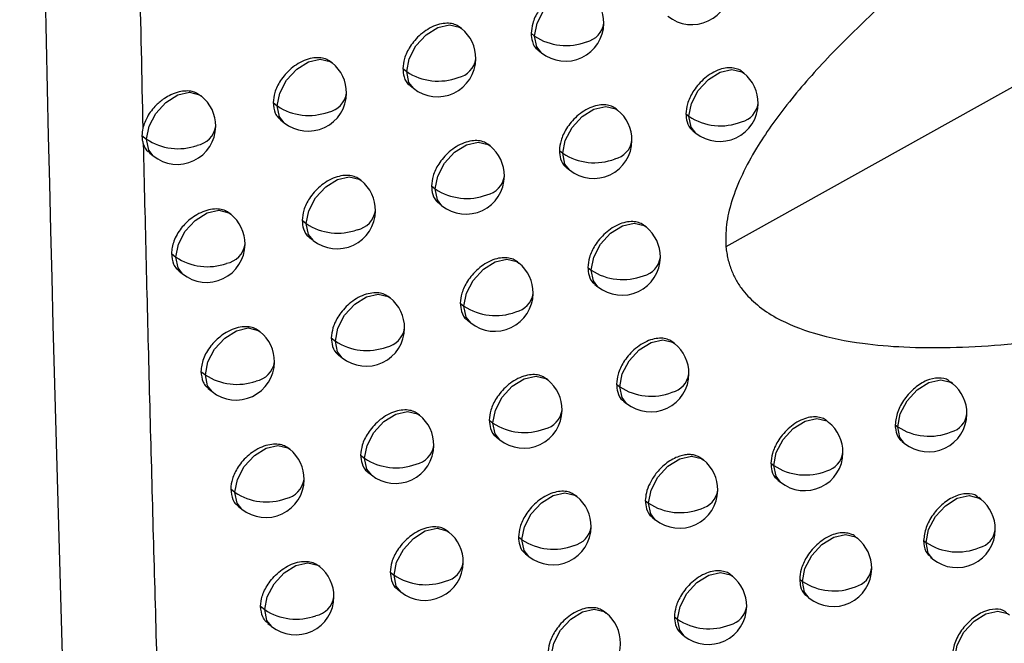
# Model space of a CAD drawing. Header units: millimetres. Extents: x 25 to 1229, y -261 to 1180.
# Tile 202 of 224: x 923 to 936, y 736 to 744. Entities that reach past the tile are written whole.
import ezdxf

# ---------------------------------------------------------------- set-up
doc = ezdxf.new("R2010")
doc.units = ezdxf.units.MM

msp = doc.modelspace()

# ---------------------------------------------------------------- linework, layer by layer
at = {"color": 7, "linetype": 'Continuous', "lineweight": 25}
for p, q in [((939.848, 745.696), (931.917, 741.274)), ((928.471, 744.12), (928.455, 744.132)), ((929.377, 744.057), (929.423, 744.021)), ((929.471, 743.836), (929.512, 743.803)), ((926.785, 743.672), (926.772, 743.682)), ((927.705, 743.599), (927.756, 743.558)), ((932.15, 743.537), (932.126, 743.556)), ((927.8, 743.376), (927.844, 743.34)), ((925.08, 743.239), (925.071, 743.246)), ((926.015, 743.155), (926.07, 743.11)), ((930.505, 743.056), (930.485, 743.072)), ((931.395, 743.008), (931.435, 742.975)), ((926.11, 742.931), (926.159, 742.892)), ((924.306, 742.726), (924.366, 742.678)), ((931.487, 742.787), (931.523, 742.757)), ((928.843, 742.59), (928.826, 742.603)), ((924.402, 742.501), (924.454, 742.46)), ((929.746, 742.53), (929.79, 742.494)), ((929.839, 742.309), (929.879, 742.276)), ((927.162, 742.138), (927.148, 742.149)), ((928.079, 742.068), (928.128, 742.028)), ((928.173, 741.845), (928.216, 741.81)), ((925.462, 741.701), (925.452, 741.709)), ((926.393, 741.62), (926.447, 741.576)), ((930.875, 741.533), (930.855, 741.549)), ((926.489, 741.396), (926.535, 741.359)), ((924.689, 741.187), (924.748, 741.14)), ((929.217, 741.063), (929.2, 741.077)), ((924.785, 740.963), (924.836, 740.922)), ((930.117, 741.006), (930.16, 740.971)), ((930.21, 740.785), (930.249, 740.753)), ((927.541, 740.608), (927.527, 740.619)), ((928.454, 740.54), (928.502, 740.501)), ((928.548, 740.318), (928.591, 740.283)), ((925.847, 740.167), (925.836, 740.175)), ((926.773, 740.088), (926.826, 740.046)), ((931.248, 740.013), (931.226, 740.03)), ((926.869, 739.865), (926.915, 739.828)), ((925.074, 739.651), (925.132, 739.605)), ((929.594, 739.539), (929.576, 739.554)), ((934.87, 739.491), (934.841, 739.514)), ((925.17, 739.427), (925.22, 739.387)), ((930.49, 739.485), (930.533, 739.451)), ((930.583, 739.264), (930.621, 739.233)), ((927.922, 739.08), (927.907, 739.092)), ((928.832, 739.015), (928.879, 738.978)), ((933.255, 738.986), (933.23, 739.007)), ((934.122, 738.955), (934.155, 738.929)), ((934.155, 738.929), (934.155, 738.929)), ((928.926, 738.793), (928.968, 738.76)), ((934.213, 738.736), (934.244, 738.711)), ((926.233, 738.635), (926.221, 738.645)), ((927.156, 738.56), (927.207, 738.518)), ((931.623, 738.495), (931.6, 738.513)), ((932.503, 738.454), (932.54, 738.424)), ((932.54, 738.424), (932.54, 738.424)), ((927.251, 738.337), (927.296, 738.301)), ((932.594, 738.234), (932.629, 738.207)), ((925.462, 738.119), (925.518, 738.074)), ((929.973, 738.019), (929.954, 738.034)), ((930.866, 737.967), (930.908, 737.934)), ((935.24, 737.983), (935.211, 738.006)), ((925.558, 737.895), (925.607, 737.856)), ((930.959, 737.746), (930.996, 737.716)), ((928.306, 737.556), (928.29, 737.569)), ((929.212, 737.494), (929.258, 737.457)), ((933.629, 737.475), (933.602, 737.496)), ((934.493, 737.447), (934.525, 737.421)), ((934.525, 737.421), (934.525, 737.421)), ((929.306, 737.272), (929.347, 737.239)), ((934.583, 737.228), (934.614, 737.203)), ((926.622, 737.107), (926.609, 737.117)), ((927.541, 737.035), (927.591, 736.994)), ((932, 736.981), (931.977, 737)), ((932.878, 736.942), (932.914, 736.913)), ((927.636, 736.812), (927.68, 736.776)), ((932.914, 736.913), (932.914, 736.913)), ((932.969, 736.723), (933.002, 736.695)), ((925.852, 736.589), (925.907, 736.546)), ((930.355, 736.501), (930.335, 736.517)), ((931.245, 736.452), (931.285, 736.42)), ((925.947, 736.366), (925.995, 736.328)), ((931.337, 736.231), (931.374, 736.202))]:
    msp.add_line(p, q, dxfattribs=at)
at = {"color": 7, "linetype": 'Continuous', "lineweight": 25, "flags": 128}
for points in [[(929.423, 744.021), (929.455, 744.188), (929.544, 744.357), (929.676, 744.5), (929.83, 744.597), (929.983, 744.632), (930.112, 744.6), (930.138, 744.582)], [(927.756, 743.558), (927.788, 743.726), (927.877, 743.894), (928.008, 744.037), (928.163, 744.134), (928.316, 744.169), (928.445, 744.137), (928.471, 744.12)], [(929.512, 743.803), (929.452, 743.879), (929.423, 744.02)], [(926.07, 743.11), (926.103, 743.278), (926.191, 743.446), (926.323, 743.59), (926.477, 743.686), (926.63, 743.721), (926.759, 743.69), (926.785, 743.672)], [(927.844, 743.34), (927.784, 743.416), (927.756, 743.558)], [(931.435, 742.975), (931.467, 743.143), (931.556, 743.311), (931.688, 743.455), (931.842, 743.551), (931.995, 743.586), (932.124, 743.554), (932.15, 743.537)], [(924.366, 742.678), (924.398, 742.845), (924.487, 743.013), (924.618, 743.157), (924.772, 743.253), (924.926, 743.288), (925.055, 743.257), (925.08, 743.239)], [(926.159, 742.892), (926.099, 742.968), (926.07, 743.11)], [(929.79, 742.494), (929.823, 742.662), (929.912, 742.83), (930.043, 742.974), (930.197, 743.07), (930.351, 743.105), (930.48, 743.074), (930.505, 743.056)], [(931.435, 742.975), (931.435, 742.975), (931.435, 742.975), (931.435, 742.975), (931.435, 742.975), (931.435, 742.975), (931.435, 742.975), (931.435, 742.975), (931.435, 742.975)], [(931.523, 742.757), (931.464, 742.834), (931.435, 742.975)], [(924.454, 742.46), (924.394, 742.536), (924.366, 742.677)], [(928.128, 742.028), (928.16, 742.196), (928.249, 742.364), (928.38, 742.507), (928.535, 742.604), (928.688, 742.639), (928.817, 742.607), (928.843, 742.59)], [(929.879, 742.276), (929.819, 742.353), (929.79, 742.494)], [(926.447, 741.576), (926.479, 741.744), (926.568, 741.912), (926.7, 742.056), (926.854, 742.152), (927.007, 742.187), (927.136, 742.156), (927.162, 742.138)], [(928.216, 741.81), (928.156, 741.886), (928.128, 742.028)], [(924.748, 741.14), (924.78, 741.307), (924.869, 741.476), (925, 741.619), (925.154, 741.715), (925.308, 741.751), (925.437, 741.719), (925.462, 741.701)], [(926.535, 741.359), (926.476, 741.435), (926.447, 741.576)], [(930.16, 740.971), (930.193, 741.139), (930.282, 741.307), (930.413, 741.451), (930.567, 741.547), (930.721, 741.582), (930.85, 741.55), (930.875, 741.533)], [(924.836, 740.922), (924.776, 740.998), (924.748, 741.139)], [(928.502, 740.501), (928.535, 740.669), (928.623, 740.837), (928.755, 740.981), (928.909, 741.077), (929.062, 741.112), (929.191, 741.081), (929.217, 741.063)], [(930.249, 740.753), (930.189, 740.829), (930.16, 740.971)], [(926.826, 740.046), (926.859, 740.214), (926.947, 740.382), (927.079, 740.525), (927.233, 740.622), (927.386, 740.657), (927.515, 740.625), (927.541, 740.608)], [(928.591, 740.283), (928.531, 740.359), (928.502, 740.501)], [(925.132, 739.605), (925.164, 739.773), (925.253, 739.941), (925.384, 740.084), (925.538, 740.181), (925.692, 740.216), (925.821, 740.184), (925.847, 740.167)], [(926.915, 739.828), (926.855, 739.904), (926.826, 740.045)], [(930.533, 739.451), (930.565, 739.619), (930.654, 739.787), (930.786, 739.93), (930.94, 740.027), (931.093, 740.062), (931.222, 740.03), (931.248, 740.013)], [(925.22, 739.387), (925.16, 739.463), (925.132, 739.605)], [(928.879, 738.978), (928.912, 739.145), (929, 739.314), (929.132, 739.457), (929.286, 739.553), (929.439, 739.589), (929.568, 739.557), (929.594, 739.539)], [(934.155, 738.929), (934.188, 739.097), (934.277, 739.265), (934.408, 739.408), (934.562, 739.505), (934.715, 739.54), (934.845, 739.508), (934.87, 739.491)], [(930.621, 739.233), (930.562, 739.309), (930.533, 739.451)], [(927.207, 738.518), (927.24, 738.686), (927.329, 738.854), (927.46, 738.998), (927.614, 739.094), (927.767, 739.129), (927.897, 739.098), (927.922, 739.08)], [(932.54, 738.424), (932.573, 738.592), (932.662, 738.761), (932.793, 738.904), (932.947, 739), (933.1, 739.035), (933.23, 739.004), (933.255, 738.986)], [(928.968, 738.76), (928.908, 738.836), (928.879, 738.977)], [(934.244, 738.711), (934.184, 738.787), (934.155, 738.929)], [(925.518, 738.074), (925.551, 738.241), (925.639, 738.41), (925.771, 738.553), (925.925, 738.649), (926.078, 738.685), (926.207, 738.653), (926.233, 738.635)], [(927.296, 738.301), (927.236, 738.377), (927.207, 738.518)], [(930.908, 737.934), (930.94, 738.101), (931.029, 738.27), (931.161, 738.413), (931.315, 738.51), (931.468, 738.545), (931.597, 738.513), (931.623, 738.495)], [(932.629, 738.207), (932.569, 738.283), (932.54, 738.424)], [(925.607, 737.856), (925.547, 737.932), (925.518, 738.073)], [(929.258, 737.457), (929.291, 737.625), (929.38, 737.793), (929.511, 737.936), (929.665, 738.033), (929.818, 738.068), (929.948, 738.036), (929.973, 738.019)], [(934.525, 737.421), (934.558, 737.589), (934.647, 737.757), (934.778, 737.9), (934.932, 737.997), (935.085, 738.032), (935.215, 738), (935.24, 737.983)], [(930.908, 737.934), (930.908, 737.934), (930.908, 737.934), (930.908, 737.934), (930.908, 737.934), (930.908, 737.934), (930.908, 737.934), (930.908, 737.934), (930.908, 737.934)], [(930.996, 737.716), (930.937, 737.792), (930.908, 737.934)], [(927.591, 736.994), (927.624, 737.162), (927.713, 737.33), (927.844, 737.474), (927.998, 737.57), (928.151, 737.605), (928.281, 737.573), (928.306, 737.556)], [(929.347, 737.239), (929.287, 737.315), (929.258, 737.457)], [(932.914, 736.913), (932.946, 737.081), (933.035, 737.25), (933.167, 737.393), (933.321, 737.489), (933.474, 737.524), (933.603, 737.493), (933.629, 737.475)], [(934.614, 737.203), (934.554, 737.279), (934.525, 737.421)], [(925.907, 736.546), (925.939, 736.713), (926.028, 736.881), (926.159, 737.025), (926.313, 737.121), (926.467, 737.156), (926.596, 737.125), (926.622, 737.107)], [(927.68, 736.776), (927.62, 736.852), (927.591, 736.994)], [(931.285, 736.42), (931.318, 736.587), (931.407, 736.756), (931.538, 736.899), (931.692, 736.996), (931.846, 737.031), (931.975, 736.999), (932, 736.981)], [(933.002, 736.695), (932.942, 736.772), (932.914, 736.913)], [(925.995, 736.328), (925.935, 736.404), (925.907, 736.545)], [(929.64, 735.94), (929.673, 736.107), (929.761, 736.276), (929.893, 736.419), (930.047, 736.515), (930.2, 736.55), (930.329, 736.519), (930.355, 736.501)], [(934.898, 735.916), (934.93, 736.084), (935.019, 736.252), (935.151, 736.395), (935.305, 736.492), (935.458, 736.527), (935.587, 736.495), (935.613, 736.477)], [(931.285, 736.419), (931.285, 736.419), (931.285, 736.419), (931.285, 736.419), (931.285, 736.42), (931.285, 736.42), (931.285, 736.42), (931.285, 736.42), (931.285, 736.42)], [(931.374, 736.202), (931.314, 736.278), (931.285, 736.419)]]:
    msp.add_lwpolyline(points, dxfattribs=at)
at = {"color": 7, "linetype": 'Continuous', "lineweight": 25}
for centre, radius, start, end in [((931.473, 744.67), 0.5, 231.2257, 359.3957), ((929.825, 744.193), 0.5, 359.4093, 51.2257), ((929.825, 744.193), 0.5, 231.2257, 359.4093), ((930.037, 744.23), 0.291, 282.8066, 351.6288), ((928.157, 743.73), 0.5, 359.4321, 51.2257), ((929.832, 744.015), 0.409, 179.2558, 179.2998), ((929.834, 744.639), 0.743, 236.3891, 291.0846), ((926.472, 743.282), 0.5, 359.4634, 51.2257), ((928.157, 743.73), 0.5, 231.2257, 359.4321), ((928.366, 743.769), 0.295, 282.046, 351.3491), ((928.164, 743.553), 0.409, 179.2558, 179.3122), ((928.167, 744.176), 0.742, 236.3975, 290.5727), ((931.837, 743.147), 0.5, 359.3915, 51.2257), ((924.767, 742.849), 0.5, 359.5025, 51.2257), ((926.472, 743.282), 0.5, 231.2257, 359.4634), ((926.677, 743.324), 0.299, 281.291, 351.066), ((926.479, 743.105), 0.409, 179.2558, 179.3232), ((926.481, 743.728), 0.742, 236.4168, 290.0622), ((931.837, 743.147), 0.5, 231.2257, 359.3915), ((932.053, 743.182), 0.286, 283.7444, 351.9672), ((930.192, 742.666), 0.5, 359.4031, 51.2257), ((931.846, 743.594), 0.743, 236.3902, 291.7118), ((924.767, 742.849), 0.5, 231.2257, 359.5025), ((924.969, 742.894), 0.302, 280.541, 350.7785), ((924.774, 742.672), 0.409, 179.2558, 179.332), ((924.776, 743.295), 0.742, 236.4469, 289.5529), ((928.529, 742.2), 0.5, 359.4238, 51.2257), ((930.192, 742.666), 0.5, 231.2257, 359.4031), ((930.405, 742.703), 0.29, 282.9879, 351.6942), ((930.199, 742.489), 0.409, 179.2558, 179.2969), ((930.202, 743.113), 0.743, 236.3855, 291.2053), ((926.849, 741.748), 0.5, 359.4531, 51.2257), ((928.529, 742.2), 0.5, 231.2257, 359.4238), ((928.739, 742.239), 0.294, 282.2371, 351.4193), ((928.536, 742.023), 0.409, 179.2558, 179.3094), ((928.539, 742.646), 0.742, 236.3917, 290.7007), ((925.149, 741.311), 0.5, 359.4902, 51.2257), ((926.849, 741.748), 0.5, 231.2257, 359.4531), ((927.054, 741.789), 0.298, 281.4916, 351.1415), ((926.855, 741.571), 0.409, 179.2558, 179.3206), ((926.857, 742.194), 0.742, 236.4088, 290.1975), ((930.562, 741.143), 0.5, 359.3973, 51.2257), ((925.149, 741.311), 0.5, 231.2257, 359.4902), ((925.352, 741.355), 0.301, 280.751, 350.8596), ((925.156, 741.134), 0.409, 179.2558, 179.3298), ((925.158, 741.757), 0.742, 236.4365, 289.6955), ((928.904, 740.673), 0.5, 359.416, 51.2257), ((930.562, 741.143), 0.5, 231.2257, 359.3973), ((930.776, 741.179), 0.289, 283.1664, 351.7582), ((930.569, 740.966), 0.409, 179.2558, 179.294), ((930.572, 741.589), 0.743, 236.3824, 291.324), ((928.904, 740.673), 0.5, 231.2257, 359.416), ((929.114, 740.711), 0.293, 282.4252, 351.4881), ((927.228, 740.218), 0.5, 359.4432, 51.2257), ((928.911, 740.496), 0.409, 179.2558, 179.3065), ((928.913, 741.119), 0.742, 236.3865, 290.8265), ((925.533, 739.777), 0.5, 359.4783, 51.2257), ((927.228, 740.218), 0.5, 231.2257, 359.4432), ((927.434, 740.258), 0.297, 281.6891, 351.2153), ((927.235, 740.041), 0.409, 179.2558, 179.3179), ((927.237, 740.664), 0.742, 236.4012, 290.3304), ((930.935, 739.623), 0.5, 359.3919, 51.2257), ((925.533, 739.777), 0.5, 231.2257, 359.4783), ((925.737, 739.82), 0.3, 280.9578, 350.9388), ((925.54, 739.6), 0.409, 179.2558, 179.3276), ((925.542, 740.223), 0.742, 236.4266, 289.8355), ((929.281, 739.149), 0.5, 359.4087, 51.2257), ((930.935, 739.623), 0.5, 231.2257, 359.3919), ((931.149, 739.659), 0.288, 283.3421, 351.8209), ((930.942, 739.446), 0.409, 179.2558, 179.2911), ((930.944, 740.069), 0.743, 236.3796, 291.4406), ((934.557, 739.101), 0.5, 359.3846, 51.2257), ((929.281, 739.149), 0.5, 231.2257, 359.4087), ((929.492, 739.187), 0.292, 282.6103, 351.5554), ((927.609, 738.69), 0.5, 359.4339, 51.2257), ((934.557, 739.101), 0.5, 231.2257, 359.3846), ((934.779, 739.133), 0.281, 284.9758, 352.4022), ((929.288, 738.972), 0.409, 179.2558, 179.3036), ((929.29, 739.596), 0.743, 236.3817, 290.95), ((932.942, 738.596), 0.5, 359.381, 51.2257), ((934.566, 739.548), 0.743, 236.4087, 292.5283), ((925.92, 738.245), 0.5, 359.467, 51.2257), ((927.609, 738.69), 0.5, 231.2257, 359.4339), ((927.817, 738.73), 0.296, 281.8835, 351.2875), ((927.616, 738.513), 0.409, 179.2558, 179.3152), ((927.618, 739.136), 0.742, 236.3943, 290.461), ((931.31, 738.106), 0.5, 359.3869, 51.2257), ((932.942, 738.596), 0.5, 231.2257, 359.381), ((933.16, 738.63), 0.284, 284.2427, 352.1424), ((932.951, 739.043), 0.743, 236.3877, 292.0407), ((925.92, 738.245), 0.5, 231.2257, 359.467), ((926.124, 738.288), 0.299, 281.1613, 351.0162), ((931.31, 738.106), 0.5, 231.2257, 359.3869), ((931.525, 738.141), 0.288, 283.515, 351.8824), ((925.927, 738.068), 0.409, 179.2558, 179.3252), ((925.929, 738.691), 0.742, 236.4172, 289.9731), ((929.66, 737.629), 0.5, 359.4018, 51.2257), ((934.927, 737.593), 0.5, 359.3837, 51.2257), ((931.319, 738.552), 0.743, 236.3773, 291.5551), ((929.66, 737.629), 0.5, 231.2257, 359.4018), ((929.872, 737.666), 0.291, 282.7926, 351.6213), ((934.927, 737.593), 0.5, 231.2257, 359.3837), ((935.149, 737.624), 0.28, 285.1271, 352.4545), ((927.993, 737.166), 0.5, 359.425, 51.2257), ((929.667, 737.452), 0.409, 179.2558, 179.3007), ((929.669, 738.075), 0.743, 236.3773, 291.0714), ((933.316, 737.085), 0.5, 359.3783, 51.2257), ((934.936, 738.04), 0.743, 236.4103, 292.6275), ((926.308, 736.717), 0.5, 359.4562, 51.2257), ((927.993, 737.166), 0.5, 231.2257, 359.425), ((928.202, 737.205), 0.295, 282.0749, 351.3581), ((933.316, 737.085), 0.5, 231.2257, 359.3783), ((933.535, 737.118), 0.283, 284.4035, 352.1985), ((928, 736.989), 0.409, 179.2558, 179.3124), ((928.002, 737.612), 0.742, 236.3878, 290.5893), ((931.687, 736.591), 0.5, 359.3824, 51.2257), ((933.325, 737.532), 0.743, 236.3876, 292.1466), ((926.308, 736.717), 0.5, 231.2257, 359.4562), ((926.514, 736.759), 0.298, 281.3618, 351.0919), ((931.687, 736.591), 0.5, 231.2257, 359.3824), ((931.903, 736.626), 0.287, 283.6852, 351.9426), ((926.315, 736.54), 0.409, 179.2558, 179.3227), ((926.317, 737.163), 0.742, 236.4084, 290.1083), ((930.042, 736.111), 0.5, 359.3953, 51.2257), ((931.697, 737.038), 0.743, 236.3754, 291.6677), ((930.042, 736.111), 0.5, 231.2257, 359.3953)]:
    msp.add_arc(centre, radius, start, end, dxfattribs=at)
for points, knots in [([(923.292, 804.968), (922.881, 791.561), (922.712, 778.224), (922.83, 751.732), (923.117, 738.58), (923.619, 725.531)], [0, 0, 0, 0, 0.5, 0.5, 1, 1, 1, 1]), ([(924.16, 750.837), (924.183, 749.511), (924.229, 746.836), (924.288, 744.167), (924.317, 742.82)], [0, 0, 0, 0, 0.49543, 1, 1, 1, 1]), ([(934.851, 745.198), (934.765, 745.13), (934.429, 744.862), (933.885, 744.378), (933.25, 743.759), (932.724, 743.16), (932.279, 742.539), (932.014, 741.997), (931.911, 741.559), (931.915, 741.369), (931.917, 741.274)], [0, 0, 0, 0, 0.0651, 0.255053, 0.424519, 0.578542, 0.711816, 0.863527, 0.932404, 1, 1, 1, 1]), ([(930.119, 744.598), (930.1, 744.61), (930.061, 744.636), (929.986, 744.653), (929.897, 744.651), (929.798, 744.625), (929.698, 744.575), (929.607, 744.506), (929.53, 744.428), (929.453, 744.323), (929.391, 744.193), (929.382, 744.1), (929.377, 744.057)], [0, 0, 0, 0, 0.081346, 0.169032, 0.261732, 0.359445, 0.460216, 0.555112, 0.644129, 0.727265, 0.875273, 1, 1, 1, 1]), ([(928.455, 744.132), (928.436, 744.145), (928.397, 744.171), (928.321, 744.189), (928.232, 744.188), (928.132, 744.162), (928.031, 744.113), (927.938, 744.046), (927.861, 743.968), (927.783, 743.864), (927.72, 743.735), (927.71, 743.641), (927.705, 743.599)], [0, 0, 0, 0, 0.080338, 0.168232, 0.261287, 0.359503, 0.459846, 0.55443, 0.643254, 0.726317, 0.874545, 1, 1, 1, 1]), ([(929.377, 744.057), (929.381, 744.02), (929.388, 743.936), (929.43, 743.864), (929.468, 743.84), (929.472, 743.837)], [0, 0, 0, 0, 0.418945, 0.937171, 1, 1, 1, 1]), ([(926.772, 743.682), (926.754, 743.694), (926.715, 743.721), (926.638, 743.74), (926.547, 743.74), (926.446, 743.715), (926.344, 743.667), (926.251, 743.6), (926.173, 743.524), (926.094, 743.42), (926.029, 743.292), (926.019, 743.198), (926.015, 743.155)], [0, 0, 0, 0, 0.079487, 0.167559, 0.260921, 0.359574, 0.459567, 0.553894, 0.642555, 0.725553, 0.87395, 1, 1, 1, 1]), ([(927.705, 743.599), (927.709, 743.561), (927.717, 743.476), (927.759, 743.403), (927.797, 743.379), (927.801, 743.377)], [0, 0, 0, 0, 0.425835, 0.946442, 1, 1, 1, 1]), ([(932.126, 743.556), (932.126, 743.556), (932.113, 743.574), (932.066, 743.591), (931.995, 743.611), (931.907, 743.607), (931.81, 743.579), (931.711, 743.528), (931.62, 743.458), (931.545, 743.378), (931.469, 743.272), (931.408, 743.143), (931.399, 743.05), (931.395, 743.008)], [0, 0, 0, 0, 0.0006, 0.083153, 0.170471, 0.26255, 0.359388, 0.460904, 0.556337, 0.645682, 0.728935, 0.876541, 1, 1, 1, 1]), ([(925.07, 743.243), (925.036, 743.265), (924.982, 743.301), (924.88, 743.308), (924.786, 743.295), (924.69, 743.261), (924.587, 743.203), (924.476, 743.112), (924.369, 742.976), (924.334, 742.87), (924.317, 742.82)], [0, 0, 0, 0, 0.153769, 0.247085, 0.344964, 0.45635, 0.548102, 0.672259, 0.842523, 1, 1, 1, 1]), ([(926.015, 743.155), (926.02, 743.106), (926.029, 743.031), (926.073, 742.963), (926.102, 742.941), (926.112, 742.933)], [0, 0, 0, 0, 0.5481172, 0.8382964, 1, 1, 1, 1]), ([(930.485, 743.072), (930.467, 743.085), (930.428, 743.11), (930.353, 743.128), (930.265, 743.125), (930.166, 743.099), (930.066, 743.048), (929.975, 742.979), (929.898, 742.901), (929.822, 742.795), (929.76, 742.666), (929.75, 742.573), (929.746, 742.53)], [0, 0, 0, 0, 0.081602, 0.169235, 0.261846, 0.359433, 0.460314, 0.555288, 0.644354, 0.727508, 0.875459, 1, 1, 1, 1]), ([(931.395, 743.008), (931.398, 742.972), (931.404, 742.891), (931.444, 742.818), (931.482, 742.792), (931.488, 742.789)], [0, 0, 0, 0, 0.39928, 0.910838, 1, 1, 1, 1]), ([(924.306, 742.726), (924.306, 742.705), (924.308, 742.667), (924.317, 742.633), (924.322, 742.617)], [0, 0, 0, 0, 0.528389, 1, 1, 1, 1]), ([(924.322, 742.617), (924.347, 741.573), (924.398, 739.471), (924.485, 736.302), (924.581, 733.097), (924.687, 729.855), (924.766, 727.683), (924.805, 726.591)], [0, 0, 0, 0, 0.194945, 0.392416, 0.592416, 0.794943, 1, 1, 1, 1]), ([(924.322, 742.617), (924.337, 742.577), (924.355, 742.53), (924.398, 742.509), (924.405, 742.505)], [0, 0, 0, 0, 0.842366, 1, 1, 1, 1]), ([(928.826, 742.603), (928.807, 742.615), (928.769, 742.642), (928.693, 742.66), (928.603, 742.658), (928.504, 742.632), (928.403, 742.583), (928.311, 742.515), (928.234, 742.437), (928.156, 742.333), (928.093, 742.204), (928.083, 742.111), (928.079, 742.068)], [0, 0, 0, 0, 0.080541, 0.168392, 0.261375, 0.359487, 0.459915, 0.554561, 0.643424, 0.726502, 0.874689, 1, 1, 1, 1]), ([(929.746, 742.53), (929.749, 742.493), (929.756, 742.41), (929.798, 742.337), (929.836, 742.313), (929.84, 742.31)], [0, 0, 0, 0, 0.417098, 0.934691, 1, 1, 1, 1]), ([(927.148, 742.149), (927.13, 742.161), (927.091, 742.188), (927.014, 742.206), (926.924, 742.206), (926.823, 742.181), (926.721, 742.132), (926.628, 742.066), (926.55, 741.989), (926.472, 741.885), (926.407, 741.757), (926.397, 741.663), (926.393, 741.62)], [0, 0, 0, 0, 0.079666, 0.1677, 0.260996, 0.359554, 0.459617, 0.553996, 0.642691, 0.725703, 0.874069, 1, 1, 1, 1]), ([(928.079, 742.068), (928.082, 742.03), (928.09, 741.945), (928.132, 741.873), (928.17, 741.849), (928.174, 741.846)], [0, 0, 0, 0, 0.4249721, 0.945272, 1, 1, 1, 1]), ([(925.452, 741.709), (925.434, 741.722), (925.394, 741.749), (925.317, 741.768), (925.226, 741.768), (925.123, 741.744), (925.023, 741.698), (924.917, 741.625), (924.828, 741.535), (924.761, 741.435), (924.705, 741.322), (924.695, 741.24), (924.689, 741.187)], [0, 0, 0, 0, 0.078883, 0.167089, 0.260681, 0.359659, 0.459413, 0.546126, 0.679908, 0.763445, 0.844744, 1, 1, 1, 1]), ([(926.393, 741.62), (926.397, 741.581), (926.405, 741.497), (926.448, 741.424), (926.486, 741.399), (926.489, 741.397)], [0, 0, 0, 0, 0.428912, 0.950612, 1, 1, 1, 1]), ([(930.854, 741.549), (930.836, 741.562), (930.797, 741.588), (930.722, 741.605), (930.634, 741.602), (930.536, 741.575), (930.436, 741.525), (930.345, 741.455), (930.269, 741.376), (930.192, 741.271), (930.131, 741.142), (930.121, 741.049), (930.117, 741.006)], [0, 0, 0, 0, 0.081881, 0.169457, 0.261972, 0.359423, 0.460422, 0.555482, 0.6446, 0.727773, 0.875661, 1, 1, 1, 1]), ([(924.689, 741.187), (924.695, 741.138), (924.703, 741.063), (924.748, 740.994), (924.776, 740.972), (924.787, 740.965)], [0, 0, 0, 0, 0.548414, 0.838653, 1, 1, 1, 1]), ([(931.917, 741.274), (931.92, 741.248), (931.926, 741.193), (931.942, 741.115), (931.963, 741.039), (931.997, 740.942), (932.052, 740.829), (932.158, 740.672), (932.327, 740.504), (932.632, 740.302), (933.088, 740.123), (933.654, 740.012), (934.25, 739.961), (934.852, 739.957), (935.514, 739.992), (935.977, 740.048), (936.218, 740.077)], [0, 0, 0, 0, 0.015405, 0.031041, 0.046966, 0.063234, 0.094407, 0.126489, 0.186492, 0.252313, 0.368743, 0.502969, 0.612823, 0.732057, 0.861022, 1, 1, 1, 1]), ([(929.199, 741.077), (929.181, 741.089), (929.142, 741.116), (929.067, 741.133), (928.978, 741.132), (928.878, 741.106), (928.777, 741.056), (928.686, 740.988), (928.609, 740.91), (928.531, 740.805), (928.468, 740.676), (928.458, 740.583), (928.454, 740.54)], [0, 0, 0, 0, 0.080753, 0.168561, 0.261468, 0.359473, 0.45999, 0.554702, 0.643606, 0.7267, 0.874841, 1, 1, 1, 1]), ([(930.117, 741.006), (930.12, 740.969), (930.127, 740.886), (930.169, 740.814), (930.206, 740.789), (930.211, 740.786)], [0, 0, 0, 0, 0.41492, 0.931769, 1, 1, 1, 1]), ([(927.526, 740.619), (927.508, 740.631), (927.469, 740.658), (927.393, 740.676), (927.303, 740.675), (927.202, 740.65), (927.1, 740.602), (927.008, 740.535), (926.93, 740.458), (926.852, 740.354), (926.788, 740.225), (926.778, 740.131), (926.773, 740.088)], [0, 0, 0, 0, 0.07985, 0.167845, 0.261074, 0.359535, 0.459672, 0.554105, 0.642835, 0.725862, 0.874194, 1, 1, 1, 1]), ([(928.454, 740.54), (928.458, 740.502), (928.465, 740.418), (928.507, 740.345), (928.545, 740.321), (928.549, 740.319)], [0, 0, 0, 0, 0.423968, 0.943915, 1, 1, 1, 1]), ([(925.835, 740.175), (925.817, 740.188), (925.778, 740.215), (925.701, 740.234), (925.61, 740.234), (925.508, 740.21), (925.408, 740.163), (925.302, 740.09), (925.213, 740), (925.146, 739.9), (925.091, 739.787), (925.081, 739.705), (925.074, 739.651)], [0, 0, 0, 0, 0.079054, 0.167224, 0.260752, 0.359637, 0.459496, 0.546246, 0.679898, 0.763447, 0.844753, 1, 1, 1, 1]), ([(926.773, 740.088), (926.777, 740.05), (926.785, 739.965), (926.828, 739.892), (926.866, 739.868), (926.869, 739.866)], [0, 0, 0, 0, 0.428441, 0.949961, 1, 1, 1, 1]), ([(931.226, 740.03), (931.208, 740.042), (931.169, 740.068), (931.094, 740.085), (931.006, 740.082), (930.908, 740.055), (930.809, 740.004), (930.718, 739.935), (930.642, 739.855), (930.565, 739.75), (930.504, 739.621), (930.495, 739.528), (930.49, 739.485)], [0, 0, 0, 0, 0.082188, 0.169702, 0.262111, 0.359413, 0.460542, 0.555695, 0.644871, 0.728064, 0.875882, 1, 1, 1, 1]), ([(925.074, 739.651), (925.08, 739.602), (925.089, 739.527), (925.133, 739.459), (925.162, 739.437), (925.172, 739.429)], [0, 0, 0, 0, 0.5483611, 0.8385613, 1, 1, 1, 1]), ([(929.576, 739.554), (929.557, 739.566), (929.518, 739.592), (929.443, 739.61), (929.354, 739.608), (929.255, 739.582), (929.154, 739.532), (929.063, 739.464), (928.986, 739.385), (928.909, 739.281), (928.846, 739.152), (928.836, 739.058), (928.832, 739.015)], [0, 0, 0, 0, 0.0809783, 0.1687394, 0.2615668, 0.3594589, 0.4600725, 0.5548541, 0.643801, 0.7269115, 0.8750042, 1, 1, 1, 1]), ([(934.836, 739.509), (934.83, 739.517), (934.796, 739.558), (934.687, 739.572), (934.533, 739.541), (934.373, 739.441), (934.239, 739.295), (934.143, 739.121), (934.129, 739.011), (934.122, 738.955)], [0, 0, 0, 0, 0.038647, 0.1988725, 0.359098, 0.5193235, 0.679549, 0.8397745, 1, 1, 1, 1]), ([(930.49, 739.485), (930.494, 739.448), (930.501, 739.366), (930.542, 739.293), (930.579, 739.268), (930.584, 739.265)], [0, 0, 0, 0, 0.412332, 0.928301, 1, 1, 1, 1]), ([(927.907, 739.092), (927.889, 739.105), (927.85, 739.131), (927.774, 739.149), (927.684, 739.148), (927.583, 739.123), (927.482, 739.074), (927.39, 739.007), (927.312, 738.929), (927.234, 738.825), (927.17, 738.697), (927.16, 738.603), (927.156, 738.56)], [0, 0, 0, 0, 0.080041, 0.167996, 0.261155, 0.359517, 0.459732, 0.554223, 0.642989, 0.726031, 0.874326, 1, 1, 1, 1]), ([(928.832, 739.015), (928.835, 738.978), (928.843, 738.894), (928.885, 738.821), (928.923, 738.797), (928.927, 738.795)], [0, 0, 0, 0, 0.4228, 0.942339, 1, 1, 1, 1]), ([(933.229, 739.006), (933.229, 739.007), (933.215, 739.026), (933.168, 739.042), (933.098, 739.061), (933.011, 739.056), (932.915, 739.028), (932.816, 738.976), (932.726, 738.905), (932.651, 738.824), (932.576, 738.718), (932.516, 738.588), (932.507, 738.496), (932.503, 738.454)], [0, 0, 0, 0, 0.002503, 0.084938, 0.171894, 0.263367, 0.359355, 0.461533, 0.557441, 0.647073, 0.730425, 0.877667, 1, 1, 1, 1]), ([(934.122, 738.955), (934.122, 738.955), (934.122, 738.951), (934.123, 738.936), (934.126, 738.884), (934.147, 738.815), (934.182, 738.758), (934.209, 738.742), (934.215, 738.739)], [0, 0, 0, 0, 0.004553, 0.044041, 0.156932, 0.587809, 0.906717, 1, 1, 1, 1]), ([(926.221, 738.644), (926.202, 738.657), (926.163, 738.684), (926.087, 738.703), (925.996, 738.703), (925.894, 738.678), (925.792, 738.63), (925.699, 738.564), (925.621, 738.488), (925.542, 738.384), (925.477, 738.256), (925.467, 738.162), (925.462, 738.119)], [0, 0, 0, 0, 0.079223, 0.167349, 0.260804, 0.359588, 0.459468, 0.553713, 0.642323, 0.725302, 0.873758, 1, 1, 1, 1]), ([(927.156, 738.56), (927.16, 738.522), (927.168, 738.437), (927.21, 738.364), (927.248, 738.34), (927.252, 738.338)], [0, 0, 0, 0, 0.427885, 0.9492, 1, 1, 1, 1]), ([(931.6, 738.513), (931.588, 738.522), (931.564, 738.539), (931.519, 738.557), (931.469, 738.566), (931.412, 738.567), (931.35, 738.557), (931.253, 738.526), (931.129, 738.453), (931.003, 738.326), (930.921, 738.193), (930.875, 738.071), (930.869, 738), (930.866, 737.967)], [0, 0, 0, 0, 0.054587, 0.111335, 0.170245, 0.231317, 0.29455, 0.359944, 0.518538, 0.661884, 0.789933, 0.902649, 1, 1, 1, 1]), ([(932.503, 738.454), (932.506, 738.421), (932.512, 738.342), (932.55, 738.269), (932.588, 738.241), (932.596, 738.236)], [0, 0, 0, 0, 0.376608, 0.880528, 1, 1, 1, 1]), ([(925.462, 738.119), (925.468, 738.07), (925.476, 737.995), (925.52, 737.926), (925.549, 737.905), (925.559, 737.897)], [0, 0, 0, 0, 0.548303, 0.838469, 1, 1, 1, 1]), ([(929.954, 738.034), (929.935, 738.046), (929.897, 738.072), (929.822, 738.09), (929.733, 738.088), (929.634, 738.061), (929.534, 738.011), (929.442, 737.942), (929.366, 737.864), (929.289, 737.759), (929.226, 737.63), (929.217, 737.537), (929.212, 737.494)], [0, 0, 0, 0, 0.081218, 0.16893, 0.261673, 0.359446, 0.460163, 0.555019, 0.644012, 0.72714, 0.875179, 1, 1, 1, 1]), ([(930.866, 737.967), (930.87, 737.931), (930.877, 737.848), (930.917, 737.776), (930.955, 737.751), (930.96, 737.748)], [0, 0, 0, 0, 0.4092251, 0.9241406, 1, 1, 1, 1]), ([(935.206, 738.001), (935.199, 738.009), (935.165, 738.05), (935.057, 738.064), (934.903, 738.033), (934.743, 737.933), (934.609, 737.787), (934.514, 737.613), (934.5, 737.502), (934.493, 737.447)], [0, 0, 0, 0, 0.038647, 0.198872, 0.359098, 0.519323, 0.679549, 0.839774, 1, 1, 1, 1]), ([(928.29, 737.568), (928.272, 737.581), (928.233, 737.607), (928.157, 737.625), (928.067, 737.624), (927.967, 737.599), (927.866, 737.549), (927.774, 737.482), (927.697, 737.404), (927.619, 737.3), (927.555, 737.171), (927.545, 737.078), (927.541, 737.035)], [0, 0, 0, 0, 0.08024, 0.168153, 0.26124, 0.359501, 0.459798, 0.554349, 0.643153, 0.72621, 0.874466, 1, 1, 1, 1]), ([(929.212, 737.494), (929.216, 737.456), (929.223, 737.372), (929.265, 737.3), (929.303, 737.276), (929.307, 737.273)], [0, 0, 0, 0, 0.421435, 0.940502, 1, 1, 1, 1]), ([(933.602, 737.496), (933.601, 737.496), (933.588, 737.515), (933.541, 737.532), (933.47, 737.55), (933.384, 737.545), (933.288, 737.517), (933.19, 737.465), (933.1, 737.393), (933.024, 737.312), (932.95, 737.205), (932.891, 737.076), (932.882, 736.984), (932.878, 736.942)], [0, 0, 0, 0, 0.003522, 0.085894, 0.172656, 0.263807, 0.359343, 0.461836, 0.55797, 0.647738, 0.731137, 0.878203, 1, 1, 1, 1]), ([(934.493, 737.447), (934.498, 737.395), (934.505, 737.304), (934.563, 737.254), (934.588, 737.233)], [0, 0, 0, 0, 0.5682592, 1, 1, 1, 1]), ([(925.852, 736.589), (925.857, 736.633), (925.866, 736.726), (925.931, 736.855), (926.01, 736.959), (926.088, 737.035), (926.18, 737.102), (926.282, 737.15), (926.384, 737.175), (926.475, 737.175), (926.551, 737.156), (926.59, 737.13), (926.609, 737.117)], [0, 0, 0, 0, 0.126099, 0.274444, 0.357376, 0.445946, 0.540154, 0.640001, 0.73879, 0.832265, 0.920428, 1, 1, 1, 1]), ([(927.541, 737.035), (927.545, 736.996), (927.552, 736.912), (927.595, 736.839), (927.633, 736.815), (927.636, 736.813)], [0, 0, 0, 0, 0.427234, 0.948312, 1, 1, 1, 1]), ([(931.977, 737), (931.977, 737), (931.964, 737.018), (931.917, 737.035), (931.846, 737.055), (931.758, 737.051), (931.661, 737.024), (931.562, 736.972), (931.471, 736.902), (931.395, 736.822), (931.319, 736.716), (931.258, 736.587), (931.249, 736.494), (931.245, 736.452)], [0, 0, 0, 0, 0.0003513, 0.0829203, 0.1702851, 0.2624435, 0.3593931, 0.4608264, 0.5561995, 0.6455081, 0.7287481, 0.8764004, 1, 1, 1, 1]), ([(932.878, 736.942), (932.88, 736.91), (932.886, 736.833), (932.923, 736.759), (932.962, 736.731), (932.97, 736.725)], [0, 0, 0, 0, 0.363534, 0.863059, 1, 1, 1, 1]), ([(925.949, 736.368), (925.939, 736.376), (925.91, 736.397), (925.866, 736.466), (925.858, 736.541), (925.852, 736.589)], [0, 0, 0, 0, 0.1606991, 0.4511796, 1, 1, 1, 1]), ([(930.335, 736.517), (930.316, 736.529), (930.278, 736.555), (930.203, 736.573), (930.114, 736.57), (930.016, 736.544), (929.916, 736.493), (929.825, 736.424), (929.748, 736.346), (929.671, 736.241), (929.609, 736.111), (929.6, 736.018), (929.595, 735.975)], [0, 0, 0, 0, 0.081476, 0.169135, 0.261788, 0.359435, 0.460262, 0.555198, 0.644241, 0.727387, 0.875368, 1, 1, 1, 1]), ([(935.578, 736.496), (935.571, 736.504), (935.538, 736.545), (935.43, 736.559), (935.275, 736.527), (935.116, 736.427), (934.982, 736.281), (934.887, 736.107), (934.874, 735.996), (934.867, 735.941)], [0, 0, 0, 0, 0.038647, 0.198872, 0.359098, 0.519323, 0.679549, 0.839774, 1, 1, 1, 1]), ([(931.245, 736.452), (931.248, 736.416), (931.255, 736.334), (931.295, 736.261), (931.333, 736.236), (931.338, 736.233)], [0, 0, 0, 0, 0.405451, 0.919089, 1, 1, 1, 1])]:
    msp.add_open_spline(points, degree=3, knots=knots, dxfattribs=at)
msp.add_open_spline([(924.317, 742.82), (924.31, 742.787), (924.306, 742.756), (924.306, 742.726)], degree=3, dxfattribs=at)

doc.saveas('drawing.dxf')
